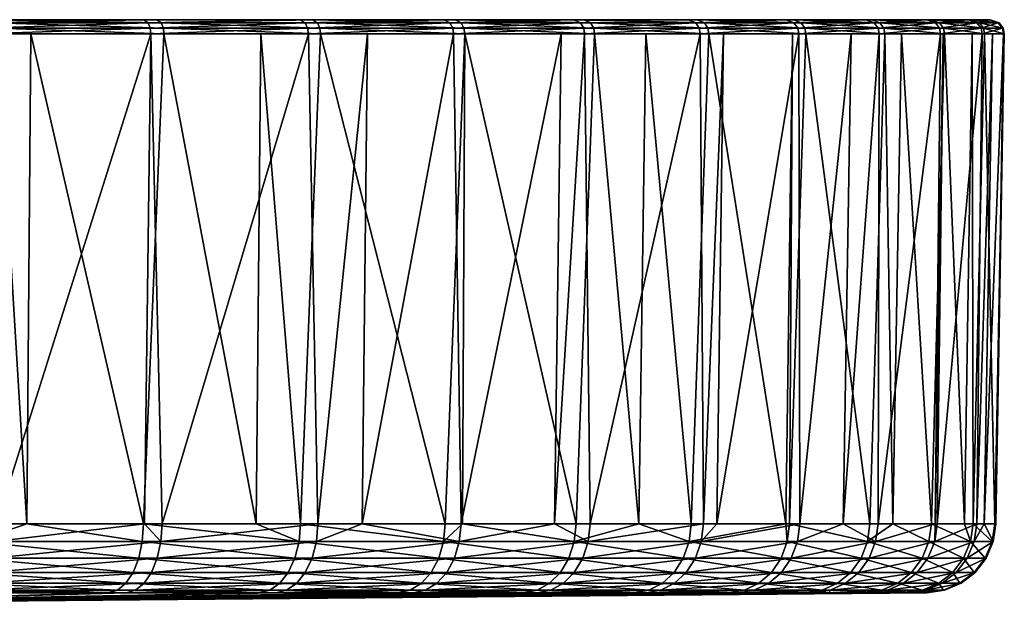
# Model space of a CAD drawing. Extents: x -0.0374 to 0.0374, y -0.0584 to -0.0009.
# Tile 17 of 17: x 0.0164 to 0.0374, y -0.0136 to -0.0009. Entities that reach past the tile are written whole.
import ezdxf

# ---------------------------------------------------------------- set-up
doc = ezdxf.new("R2010")
doc.units = 0
doc.layers.add('mesh', color=7, linetype='CONTINUOUS')

msp = doc.modelspace()

# ---------------------------------------------------------------- meshes
at = {"layer": 'mesh'}
mesh = msp.add_polyface(dxfattribs=at)
corners = [(0.013927, -0.011645, 0.072556), (0.013996, -0.001157, 0.072726), (0.015594, -0.001157, 0.072098), (0.015893, -0.001157, 0.00404), (0.01662, -0.001157, 0.00443), (0.019471, -0.001157, 0.005958), (0.021542, -0.001157, 0.007375), (0.022822, -0.001157, 0.008251), (0.011816, -0.001157, 0.073584), (0.015883, -0.001035, 0.004062), (0.01212, -0.001035, 0.002544), (0.019459, -0.001035, 0.005978), (0.022807, -0.001035, 0.00827), (0.019189, -0.001157, 0.070212), (0.022545, -0.001035, 0.067929), (0.02256, -0.001157, 0.067949), (0.019177, -0.001035, 0.070192), (0.015584, -0.001035, 0.072076), (0.011809, -0.001035, 0.073561), (0.015845, -0.000917, 0.004143), (0.012091, -0.000917, 0.002629), (0.019412, -0.000917, 0.006055), (0.022752, -0.000917, 0.008341), (0.022491, -0.000917, 0.067858), (0.019131, -0.000917, 0.070114), (0.015547, -0.000917, 0.071994), (0.01178, -0.000917, 0.073476), (0.022639, -0.000852, 0.008489), (0.022379, -0.000852, 0.067709), (0.015766, -0.000852, 0.004312), (0.012031, -0.000852, 0.002805), (0.019316, -0.000852, 0.006214), (0.019036, -0.000852, 0.069954), (0.015469, -0.000852, 0.071825), (0.011722, -0.000852, 0.073299), (0.036678, -0.000852, 0.044178), (0.02546, -0.000852, 0.065115)]
mesh.append_faces([[corners[k] for k in face] for face in [(0, 1, 2, 2), (3, 4, 5, 5), (5, 6, 7, 7), (2, 1, 8, 8), (3, 9, 10, 10), (5, 9, 3, 3), (5, 11, 9, 9), (7, 11, 5, 5), (7, 12, 11, 11), (13, 14, 15, 15), (13, 16, 14, 14), (2, 16, 13, 13), (2, 17, 16, 16), (8, 17, 2, 2), (8, 18, 17, 17), (9, 19, 20, 20), (11, 19, 9, 9), (11, 21, 19, 19), (12, 21, 11, 11), (12, 22, 21, 21), (16, 23, 14, 14), (16, 24, 23, 23), (17, 24, 16, 16), (17, 25, 24, 24), (18, 25, 17, 17), (18, 26, 25, 25), (22, 27, 21, 21), (24, 28, 23, 23), (19, 29, 30, 30), (21, 29, 19, 19), (21, 31, 29, 29), (27, 31, 21, 21), (24, 32, 28, 28), (25, 32, 24, 24), (25, 33, 32, 32), (26, 33, 25, 25), (26, 34, 33, 33), (35, 29, 31, 31), (34, 29, 33, 33), (34, 30, 29, 29), (29, 32, 33, 33), (29, 28, 32, 32), (36, 28, 29, 29)]])
mesh = msp.add_polyface(dxfattribs=at)
corners = [(0.025904, -0.001157, 0.010892), (0.022807, -0.001035, 0.00827), (0.022822, -0.001157, 0.008251), (0.025888, -0.001035, 0.01091), (0.028683, -0.001157, 0.013852), (0.028665, -0.001035, 0.013867), (0.031126, -0.001157, 0.017095), (0.031106, -0.001035, 0.017108), (0.02847, -0.001157, 0.062399), (0.028452, -0.001035, 0.062383), (0.030922, -0.001035, 0.059164), (0.025665, -0.001157, 0.065334), (0.025649, -0.001035, 0.065316), (0.02256, -0.001157, 0.067949), (0.022545, -0.001035, 0.067929), (0.022752, -0.000917, 0.008341), (0.025826, -0.000917, 0.010975), (0.028596, -0.000917, 0.013925), (0.031031, -0.000917, 0.017158), (0.030847, -0.000917, 0.059113), (0.028384, -0.000917, 0.062325), (0.025587, -0.000917, 0.065251), (0.022491, -0.000917, 0.067858), (0.022639, -0.000852, 0.008489), (0.025697, -0.000852, 0.011109), (0.028454, -0.000852, 0.014045), (0.028242, -0.000852, 0.062203), (0.02546, -0.000852, 0.065115), (0.022379, -0.000852, 0.067709), (0.030877, -0.000852, 0.017262), (0.030694, -0.000852, 0.059008), (0.015766, -0.000852, 0.004312), (0.032785, -0.000852, 0.055566), (0.036678, -0.000852, 0.044178), (0.019316, -0.000852, 0.006214), (0.037149, -0.000852, 0.036149), (0.037131, -0.000852, 0.040177), (0.034492, -0.000852, 0.051919), (0.035795, -0.000852, 0.048108), (0.035882, -0.000852, 0.028207)]
mesh.append_faces([[corners[k] for k in face] for face in [(0, 1, 2, 2), (0, 3, 1, 1), (4, 3, 0, 0), (4, 5, 3, 3), (6, 5, 4, 4), (6, 7, 5, 5), (8, 9, 10, 10), (11, 9, 8, 8), (11, 12, 9, 9), (13, 12, 11, 11), (13, 14, 12, 12), (3, 15, 1, 1), (3, 16, 15, 15), (5, 16, 3, 3), (5, 17, 16, 16), (7, 17, 5, 5), (7, 18, 17, 17), (9, 19, 10, 10), (9, 20, 19, 19), (12, 20, 9, 9), (12, 21, 20, 20), (14, 21, 12, 12), (14, 22, 21, 21), (16, 23, 15, 15), (16, 24, 23, 23), (17, 24, 16, 16), (17, 25, 24, 24), (18, 25, 17, 17), (20, 26, 19, 19), (21, 26, 20, 20), (21, 27, 26, 26), (22, 27, 21, 21), (22, 28, 27, 27), (18, 29, 25, 25), (26, 30, 19, 19), (31, 26, 27, 27), (31, 30, 26, 26), (32, 30, 31, 31), (23, 33, 34, 34), (35, 36, 23, 23), (31, 37, 32, 32), (31, 38, 37, 37), (33, 38, 31, 31), (24, 39, 23, 23)]])
mesh = msp.add_polyface(dxfattribs=at)
corners = [(0.033998, -0.011645, 0.053241), (0.034169, -0.001157, 0.053317), (0.03477, -0.001157, 0.052031), (0.033074, -0.011645, 0.055271), (0.03305, -0.001157, 0.055708), (0.031296, -0.011645, 0.058268), (0.031438, -0.001157, 0.05836), (0.031012, -0.011645, 0.058746), (0.030941, -0.001157, 0.059177), (0.032917, -0.001157, 0.020101), (0.033204, -0.001157, 0.020583), (0.031126, -0.001157, 0.017095), (0.031106, -0.001035, 0.017108), (0.033183, -0.001035, 0.020594), (0.034892, -0.001157, 0.024275), (0.03487, -0.001035, 0.024284), (0.036172, -0.001157, 0.028128), (0.034748, -0.001035, 0.052022), (0.033029, -0.001035, 0.055697), (0.030922, -0.001035, 0.059164), (0.02847, -0.001157, 0.062399), (0.031031, -0.000917, 0.017158), (0.033103, -0.000917, 0.020636), (0.034786, -0.000917, 0.024316), (0.036149, -0.001035, 0.028134), (0.034665, -0.000917, 0.051988), (0.032949, -0.000917, 0.055654), (0.030847, -0.000917, 0.059113), (0.030877, -0.000852, 0.017262), (0.032938, -0.000852, 0.020722), (0.034613, -0.000852, 0.024385), (0.036062, -0.000917, 0.028158), (0.034492, -0.000852, 0.051919), (0.035795, -0.000852, 0.048108), (0.032785, -0.000852, 0.055566), (0.030694, -0.000852, 0.059008), (0.022639, -0.000852, 0.008489), (0.037131, -0.000852, 0.040177), (0.036678, -0.000852, 0.044178), (0.036731, -0.000852, 0.032144), (0.037149, -0.000852, 0.036149), (0.035882, -0.000852, 0.028207), (0.025697, -0.000852, 0.011109), (0.028454, -0.000852, 0.014045)]
mesh.append_faces([[corners[k] for k in face] for face in [(0, 1, 2, 2), (3, 4, 1, 1), (5, 6, 4, 4), (7, 8, 6, 6), (9, 10, 11, 11), (1, 4, 2, 2), (6, 8, 4, 4), (10, 12, 11, 11), (10, 13, 12, 12), (14, 13, 10, 10), (14, 15, 13, 13), (16, 15, 14, 14), (4, 17, 2, 2), (4, 18, 17, 17), (8, 18, 4, 4), (8, 19, 18, 18), (20, 19, 8, 8), (13, 21, 12, 12), (13, 22, 21, 21), (15, 22, 13, 13), (15, 23, 22, 22), (24, 23, 15, 15), (18, 25, 17, 17), (18, 26, 25, 25), (19, 26, 18, 18), (19, 27, 26, 26), (22, 28, 21, 21), (22, 29, 28, 28), (23, 29, 22, 22), (23, 30, 29, 29), (31, 30, 23, 23), (25, 32, 33, 33), (26, 32, 25, 25), (26, 34, 32, 32), (27, 34, 26, 26), (27, 35, 34, 34), (36, 37, 38, 38), (36, 39, 40, 40), (36, 41, 39, 39), (42, 43, 41, 41), (41, 29, 30, 30), (41, 28, 29, 29), (43, 28, 41, 41)]])
mesh = msp.add_polyface(dxfattribs=at)
corners = [(0.034747, -0.011645, 0.051594), (0.03477, -0.001157, 0.052031), (0.036084, -0.001157, 0.048189), (0.035246, -0.001157, 0.02534), (0.036172, -0.001157, 0.028128), (0.034892, -0.001157, 0.024275), (0.036763, -0.001157, 0.030871), (0.037027, -0.001157, 0.032096), (0.037446, -0.001157, 0.036564), (0.03743, -0.001157, 0.040194), (0.037448, -0.001157, 0.036134), (0.037193, -0.001157, 0.042294), (0.036974, -0.001157, 0.044228), (0.036141, -0.001157, 0.047932), (0.036149, -0.001035, 0.028134), (0.03487, -0.001035, 0.024284), (0.037003, -0.001035, 0.0321), (0.037424, -0.001035, 0.036136), (0.037407, -0.001035, 0.040193), (0.03695, -0.001035, 0.044224), (0.036061, -0.001035, 0.048183), (0.034748, -0.001035, 0.052022), (0.036062, -0.000917, 0.028158), (0.034786, -0.000917, 0.024316), (0.036915, -0.000917, 0.032114), (0.037335, -0.000917, 0.03614), (0.037317, -0.000917, 0.040188), (0.036862, -0.000917, 0.044209), (0.035974, -0.000917, 0.048158), (0.034665, -0.000917, 0.051988), (0.035882, -0.000852, 0.028207), (0.034613, -0.000852, 0.024385), (0.036731, -0.000852, 0.032144), (0.037149, -0.000852, 0.036149), (0.037131, -0.000852, 0.040177), (0.036678, -0.000852, 0.044178), (0.035795, -0.000852, 0.048108)]
mesh.append_faces([[corners[k] for k in face] for face in [(0, 1, 2, 2), (3, 4, 5, 5), (6, 7, 4, 4), (8, 9, 10, 10), (11, 12, 9, 9), (13, 2, 12, 12), (4, 14, 15, 15), (7, 14, 4, 4), (7, 16, 14, 14), (10, 16, 7, 7), (10, 17, 16, 16), (9, 17, 10, 10), (9, 18, 17, 17), (12, 18, 9, 9), (12, 19, 18, 18), (2, 19, 12, 12), (2, 20, 19, 19), (1, 20, 2, 2), (1, 21, 20, 20), (14, 22, 23, 23), (16, 22, 14, 14), (16, 24, 22, 22), (17, 24, 16, 16), (17, 25, 24, 24), (18, 25, 17, 17), (18, 26, 25, 25), (19, 26, 18, 18), (19, 27, 26, 26), (20, 27, 19, 19), (20, 28, 27, 27), (21, 28, 20, 20), (21, 29, 28, 28), (22, 30, 31, 31), (24, 30, 22, 22), (24, 32, 30, 30), (25, 32, 24, 24), (25, 33, 32, 32), (26, 33, 25, 25), (26, 34, 33, 33), (27, 34, 26, 26), (27, 35, 34, 34), (28, 35, 27, 27), (28, 36, 35, 35), (29, 36, 28, 28)]])
mesh = msp.add_polyface(dxfattribs=at)
corners = [(0.015432, -0.012025, 0.004091), (0.011675, -0.012025, 0.002621), (0.01537, -0.012379, 0.004228), (0.01579, -0.012379, 0.071578), (0.019406, -0.012025, 0.069802), (0.019328, -0.012379, 0.069674), (0.015854, -0.012025, 0.071714), (0.015455, -0.011645, 0.00404), (0.011693, -0.011645, 0.002568), (0.016535, -0.011645, 0.004603), (0.018931, -0.012379, 0.006087), (0.019008, -0.012025, 0.005958), (0.019036, -0.011645, 0.00591), (0.022361, -0.012025, 0.008201), (0.022271, -0.012379, 0.008321), (0.021441, -0.011645, 0.007519), (0.022394, -0.011645, 0.008156), (0.025452, -0.012025, 0.010793), (0.022765, -0.011645, 0.067562), (0.023709, -0.011645, 0.06675), (0.022731, -0.012025, 0.067518), (0.022639, -0.012379, 0.067399), (0.012067, -0.012379, 0.073088), (0.012116, -0.012025, 0.073231), (0.013927, -0.011645, 0.072556), (0.019435, -0.011645, 0.06985), (0.019057, -0.011645, 0.070054), (0.015878, -0.011645, 0.071765), (0.01662, -0.001157, 0.00443), (0.021542, -0.001157, 0.007375), (0.012134, -0.011645, 0.073283), (0.013996, -0.001157, 0.072726), (0.015893, -0.001157, 0.00404), (0.012128, -0.001157, 0.002521), (0.019471, -0.001157, 0.005958), (0.022822, -0.001157, 0.008251), (0.02256, -0.001157, 0.067949), (0.023822, -0.001157, 0.066886), (0.019189, -0.001157, 0.070212), (0.015594, -0.001157, 0.072098)]
mesh.append_faces([[corners[k] for k in face] for face in [(0, 1, 2, 2), (3, 4, 5, 5), (6, 4, 3, 3), (0, 7, 8, 8), (9, 7, 0, 0), (10, 0, 2, 2), (11, 0, 10, 10), (11, 9, 0, 0), (12, 9, 11, 11), (11, 13, 12, 12), (11, 14, 13, 13), (10, 14, 11, 11), (13, 15, 12, 12), (13, 16, 15, 15), (17, 16, 13, 13), (18, 19, 20, 20), (20, 4, 18, 18), (20, 5, 4, 4), (21, 5, 20, 20), (22, 6, 3, 3), (23, 24, 6, 6), (4, 25, 18, 18), (4, 26, 25, 25), (6, 26, 4, 4), (6, 27, 26, 26), (24, 27, 6, 6), (12, 28, 9, 9), (16, 29, 15, 15), (30, 31, 24, 24), (7, 32, 33, 33), (9, 32, 7, 7), (9, 28, 32, 32), (12, 34, 28, 28), (15, 34, 12, 12), (15, 29, 34, 34), (16, 35, 29, 29), (18, 36, 37, 37), (25, 36, 18, 18), (25, 38, 36, 36), (26, 38, 25, 25), (27, 38, 26, 26), (27, 39, 38, 38), (24, 39, 27, 27)]])
mesh = msp.add_polyface(dxfattribs=at)
corners = [(0.02813, -0.012379, 0.013803), (0.030581, -0.012379, 0.016986), (0.028244, -0.012025, 0.013704), (0.025452, -0.012025, 0.010793), (0.022361, -0.012025, 0.008201), (0.025349, -0.012379, 0.010903), (0.025685, -0.012379, 0.064779), (0.028545, -0.012025, 0.061941), (0.02843, -0.012379, 0.061845), (0.025789, -0.012025, 0.064887), (0.02549, -0.011645, 0.010752), (0.022394, -0.011645, 0.008156), (0.025855, -0.011645, 0.011133), (0.028286, -0.011645, 0.013668), (0.029631, -0.011645, 0.015414), (0.030705, -0.012025, 0.016901), (0.030751, -0.011645, 0.016869), (0.030966, -0.012025, 0.058715), (0.030841, -0.012379, 0.058631), (0.022639, -0.012379, 0.067399), (0.022731, -0.012025, 0.067518), (0.023709, -0.011645, 0.06675), (0.028588, -0.011645, 0.061977), (0.031012, -0.011645, 0.058746), (0.027823, -0.011645, 0.062794), (0.025828, -0.011645, 0.064928), (0.029776, -0.001157, 0.015302), (0.027968, -0.001157, 0.062924), (0.022765, -0.011645, 0.067562), (0.023822, -0.001157, 0.066886), (0.022822, -0.001157, 0.008251), (0.025904, -0.001157, 0.010892), (0.028683, -0.001157, 0.013852), (0.02847, -0.001157, 0.062399), (0.030941, -0.001157, 0.059177), (0.025665, -0.001157, 0.065334), (0.031126, -0.001157, 0.017095), (0.02256, -0.001157, 0.067949)]
mesh.append_faces([[corners[k] for k in face] for face in [(0, 1, 2, 2), (3, 4, 5, 5), (6, 7, 8, 8), (9, 7, 6, 6), (3, 10, 11, 11), (12, 10, 3, 3), (0, 3, 5, 5), (2, 3, 0, 0), (2, 12, 3, 3), (13, 12, 2, 2), (2, 14, 13, 13), (2, 15, 14, 14), (1, 15, 2, 2), (15, 16, 14, 14), (17, 8, 7, 7), (18, 8, 17, 17), (19, 9, 6, 6), (20, 9, 19, 19), (20, 21, 9, 9), (7, 22, 23, 23), (7, 24, 22, 22), (9, 24, 7, 7), (9, 25, 24, 24), (21, 25, 9, 9), (16, 26, 14, 14), (25, 27, 24, 24), (28, 29, 21, 21), (10, 30, 11, 11), (10, 31, 30, 30), (12, 31, 10, 10), (13, 31, 12, 12), (13, 32, 31, 31), (14, 32, 13, 13), (14, 26, 32, 32), (22, 33, 34, 34), (24, 33, 22, 22), (24, 27, 33, 33), (25, 35, 27, 27), (21, 35, 25, 25), (21, 29, 35, 35), (26, 36, 32, 32), (27, 35, 33, 33), (29, 37, 35, 35)]])
mesh = msp.add_polyface(dxfattribs=at)
corners = [(0.032806, -0.012025, 0.020344), (0.032856, -0.011645, 0.020318), (0.032772, -0.011645, 0.02018), (0.034523, -0.012025, 0.023995), (0.034575, -0.011645, 0.023974), (0.037188, -0.012025, 0.035751), (0.037244, -0.011645, 0.035748), (0.036782, -0.011645, 0.031734), (0.037249, -0.011645, 0.036571), (0.037213, -0.012025, 0.039785), (0.037269, -0.011645, 0.039788), (0.035959, -0.012025, 0.047743), (0.036013, -0.011645, 0.047757), (0.036857, -0.011645, 0.043807), (0.035971, -0.011645, 0.047885), (0.034695, -0.012025, 0.051574), (0.034747, -0.011645, 0.051594), (0.032917, -0.001157, 0.020101), (0.035889, -0.011645, 0.027794), (0.035246, -0.001157, 0.02534), (0.035067, -0.011645, 0.025405), (0.036763, -0.001157, 0.030871), (0.036594, -0.011645, 0.030904), (0.037446, -0.001157, 0.036564), (0.037193, -0.001157, 0.042294), (0.037014, -0.011645, 0.042274), (0.036141, -0.001157, 0.047932), (0.033074, -0.011645, 0.055271), (0.034169, -0.001157, 0.053317), (0.033998, -0.011645, 0.053241), (0.031012, -0.011645, 0.058746), (0.031438, -0.001157, 0.05836), (0.031296, -0.011645, 0.058268), (0.030751, -0.011645, 0.016869), (0.031126, -0.001157, 0.017095), (0.029776, -0.001157, 0.015302), (0.033204, -0.001157, 0.020583), (0.034892, -0.001157, 0.024275), (0.036172, -0.001157, 0.028128), (0.037027, -0.001157, 0.032096), (0.037448, -0.001157, 0.036134), (0.03743, -0.001157, 0.040194), (0.036974, -0.001157, 0.044228), (0.036084, -0.001157, 0.048189), (0.03477, -0.001157, 0.052031), (0.03305, -0.001157, 0.055708), (0.028588, -0.011645, 0.061977), (0.030941, -0.001157, 0.059177)]
mesh.append_faces([[corners[k] for k in face] for face in [(0, 1, 2, 2), (3, 4, 1, 1), (5, 6, 7, 7), (5, 8, 6, 6), (9, 10, 8, 8), (11, 12, 13, 13), (11, 14, 12, 12), (15, 16, 14, 14), (1, 17, 2, 2), (18, 19, 20, 20), (7, 21, 22, 22), (10, 23, 8, 8), (13, 24, 25, 25), (14, 26, 12, 12), (27, 28, 29, 29), (30, 31, 32, 32), (33, 34, 35, 35), (2, 34, 33, 33), (2, 17, 34, 34), (1, 36, 17, 17), (4, 36, 1, 1), (4, 37, 36, 36), (20, 37, 4, 4), (20, 19, 37, 37), (18, 38, 19, 19), (22, 38, 18, 18), (22, 21, 38, 38), (7, 39, 21, 21), (6, 39, 7, 7), (6, 40, 39, 39), (8, 40, 6, 6), (8, 23, 40, 40), (10, 41, 23, 23), (25, 41, 10, 10), (25, 24, 41, 41), (13, 42, 24, 24), (12, 42, 13, 13), (12, 26, 42, 42), (14, 43, 26, 26), (16, 43, 14, 14), (29, 44, 16, 16), (32, 45, 27, 27), (46, 47, 30, 30)]])
mesh = msp.add_polyface(dxfattribs=at)
corners = [(0.030966, -0.012025, 0.058715), (0.031012, -0.011645, 0.058746), (0.031296, -0.011645, 0.058268), (0.036727, -0.012025, 0.031743), (0.036782, -0.011645, 0.031734), (0.036594, -0.011645, 0.030904), (0.032806, -0.012025, 0.020344), (0.034384, -0.012379, 0.024051), (0.034523, -0.012025, 0.023995), (0.030705, -0.012025, 0.016901), (0.032674, -0.012379, 0.020415), (0.037213, -0.012025, 0.039785), (0.037188, -0.012025, 0.035751), (0.037063, -0.012379, 0.039778), (0.034555, -0.012379, 0.051519), (0.035959, -0.012025, 0.047743), (0.035814, -0.012379, 0.047704), (0.034695, -0.012025, 0.051574), (0.030581, -0.012379, 0.016986), (0.032772, -0.011645, 0.02018), (0.030751, -0.011645, 0.016869), (0.032856, -0.011645, 0.020318), (0.035067, -0.011645, 0.025405), (0.034575, -0.011645, 0.023974), (0.03569, -0.012379, 0.02785), (0.035835, -0.012025, 0.027809), (0.035889, -0.011645, 0.027794), (0.036578, -0.012379, 0.031769), (0.037038, -0.012379, 0.03576), (0.036653, -0.012379, 0.043774), (0.036802, -0.012025, 0.043798), (0.037014, -0.011645, 0.042274), (0.036857, -0.011645, 0.043807), (0.037249, -0.011645, 0.036571), (0.037269, -0.011645, 0.039788), (0.035971, -0.011645, 0.047885), (0.033998, -0.011645, 0.053241), (0.034747, -0.011645, 0.051594), (0.032891, -0.012379, 0.055176), (0.033024, -0.012025, 0.055245), (0.033074, -0.011645, 0.055271), (0.030841, -0.012379, 0.058631), (0.028545, -0.012025, 0.061941)]
mesh.append_faces([[corners[k] for k in face] for face in [(0, 1, 2, 2), (3, 4, 5, 5), (6, 7, 8, 8), (9, 10, 6, 6), (11, 12, 13, 13), (14, 15, 16, 16), (17, 15, 14, 14), (18, 10, 9, 9), (9, 19, 20, 20), (6, 19, 9, 9), (8, 21, 6, 6), (22, 23, 8, 8), (24, 8, 7, 7), (25, 8, 24, 24), (25, 22, 8, 8), (26, 22, 25, 25), (27, 25, 24, 24), (3, 25, 27, 27), (3, 26, 25, 25), (5, 26, 3, 3), (3, 12, 4, 4), (3, 28, 12, 12), (27, 28, 3, 3), (29, 11, 13, 13), (30, 11, 29, 29), (30, 31, 11, 11), (32, 31, 30, 30), (11, 33, 12, 12), (31, 34, 11, 11), (30, 15, 32, 32), (30, 16, 15, 15), (29, 16, 30, 30), (17, 35, 15, 15), (36, 37, 17, 17), (38, 17, 14, 14), (39, 17, 38, 38), (39, 36, 17, 17), (40, 36, 39, 39), (41, 39, 38, 38), (0, 39, 41, 41), (0, 40, 39, 39), (2, 40, 0, 0), (0, 42, 1, 1)]])
mesh = msp.add_polyface(dxfattribs=at)
corners = [(0.027453, -0.013119, 0.061026), (0.029782, -0.013119, 0.057923), (0.012233, -0.013299, 0.050041), (0.024803, -0.013119, 0.063859), (0.021862, -0.013119, 0.066389), (0.012233, -0.013298, 0.025789), (0.027164, -0.013119, 0.014633), (0.024478, -0.013119, 0.011833), (0.029531, -0.013119, 0.017707), (0.031552, -0.013119, 0.021019), (0.033203, -0.013119, 0.02453), (0.021734, -0.013065, 0.009036), (0.021506, -0.013119, 0.00934), (0.025066, -0.013065, 0.064134), (0.024738, -0.013065, 0.011556), (0.021947, -0.012916, 0.008753), (0.02498, -0.012916, 0.011297), (0.022129, -0.012682, 0.008509), (0.025188, -0.012682, 0.011075), (0.022271, -0.012379, 0.008321), (0.025349, -0.012379, 0.010903), (0.022361, -0.012025, 0.008201), (0.027745, -0.013065, 0.06127), (0.018931, -0.012379, 0.006087), (0.018811, -0.012682, 0.00629), (0.018656, -0.012916, 0.006552), (0.018475, -0.013065, 0.006856), (0.027452, -0.013065, 0.014385), (0.027721, -0.012916, 0.014155), (0.022094, -0.013065, 0.066691), (0.025311, -0.012916, 0.064389), (0.02231, -0.012916, 0.066971), (0.025522, -0.012682, 0.064609), (0.022495, -0.012682, 0.067212), (0.025685, -0.012379, 0.064779), (0.022639, -0.012379, 0.067399), (0.019205, -0.012682, 0.069473), (0.019328, -0.012379, 0.069674), (0.019047, -0.012916, 0.069213), (0.018862, -0.013065, 0.068911), (0.018664, -0.013119, 0.068587), (0.034584, -0.013119, 0.04737), (0.035395, -0.013119, 0.043576), (0.013262, -0.01332, 0.039669), (0.03579, -0.013119, 0.039717), (0.035766, -0.013119, 0.035837), (0.013347, -0.01332, 0.037275), (0.012751, -0.01332, 0.042011), (0.012233, -0.01332, 0.043255), (0.033703, -0.013119, 0.050041)]
mesh.append_faces([[corners[k] for k in face] for face in [(0, 1, 2, 2), (2, 3, 0, 0), (2, 4, 3, 3), (5, 6, 7, 7), (5, 8, 6, 6), (9, 8, 5, 5), (10, 9, 5, 5), (11, 12, 7, 7), (13, 3, 4, 4), (14, 11, 7, 7), (14, 15, 11, 11), (16, 15, 14, 14), (16, 17, 15, 15), (18, 17, 16, 16), (18, 19, 17, 17), (20, 19, 18, 18), (20, 21, 19, 19), (13, 22, 3, 3), (23, 17, 19, 19), (24, 17, 23, 23), (24, 15, 17, 17), (25, 11, 15, 15), (26, 12, 11, 11), (27, 16, 14, 14), (28, 18, 16, 16), (29, 13, 4, 4), (29, 30, 13, 13), (31, 30, 29, 29), (31, 32, 30, 30), (33, 32, 31, 31), (33, 34, 32, 32), (35, 34, 33, 33), (35, 36, 37, 37), (33, 36, 35, 35), (33, 38, 36, 36), (31, 38, 33, 33), (31, 39, 38, 38), (29, 39, 31, 31), (29, 40, 39, 39), (4, 40, 29, 29), (41, 42, 43, 43), (44, 45, 46, 46), (47, 48, 49, 49)]])
mesh = msp.add_polyface(dxfattribs=at)
corners = [(0.034951, -0.013065, 0.04747), (0.034584, -0.013119, 0.04737), (0.033703, -0.013119, 0.050041), (0.033555, -0.013065, 0.024387), (0.033203, -0.013119, 0.02453), (0.033636, -0.013119, 0.025789), (0.034465, -0.013119, 0.028199), (0.034831, -0.013065, 0.028095), (0.035322, -0.013119, 0.031983), (0.033369, -0.013119, 0.051055), (0.033723, -0.013065, 0.051193), (0.031761, -0.013119, 0.054586), (0.032098, -0.013065, 0.054762), (0.029782, -0.013119, 0.057923), (0.032199, -0.012916, 0.020671), (0.033883, -0.012916, 0.024254), (0.032467, -0.012682, 0.020527), (0.031887, -0.013065, 0.020839), (0.031552, -0.013119, 0.021019), (0.030387, -0.012682, 0.017119), (0.030581, -0.012379, 0.016986), (0.030136, -0.012916, 0.017292), (0.029845, -0.013065, 0.017492), (0.034166, -0.012682, 0.02414), (0.034384, -0.012379, 0.024051), (0.032674, -0.012379, 0.020415), (0.032806, -0.012025, 0.020344), (0.035293, -0.012916, 0.047562), (0.034052, -0.012916, 0.051322), (0.034336, -0.012682, 0.051433), (0.035587, -0.012682, 0.047642), (0.034555, -0.012379, 0.051519), (0.035814, -0.012379, 0.047704), (0.035171, -0.012916, 0.027998), (0.035464, -0.012682, 0.027915), (0.032412, -0.012916, 0.054926), (0.032682, -0.012682, 0.055067), (0.032891, -0.012379, 0.055176), (0.030098, -0.013065, 0.058134), (0.030392, -0.012916, 0.058331), (0.030645, -0.012682, 0.0585), (0.030841, -0.012379, 0.058631)]
mesh.append_faces([[corners[k] for k in face] for face in [(0, 1, 2, 2), (3, 4, 5, 5), (5, 6, 7, 7), (8, 7, 6, 6), (2, 9, 10, 10), (11, 10, 9, 9), (12, 11, 13, 13), (14, 15, 16, 16), (14, 3, 15, 15), (17, 3, 14, 14), (17, 4, 3, 3), (18, 4, 17, 17), (19, 16, 20, 20), (19, 14, 16, 16), (21, 17, 14, 14), (22, 18, 17, 17), (23, 24, 25, 25), (26, 25, 24, 24), (10, 0, 2, 2), (10, 27, 0, 0), (28, 27, 10, 10), (29, 30, 28, 28), (31, 32, 29, 29), (16, 25, 20, 20), (16, 23, 25, 25), (15, 23, 16, 16), (7, 3, 5, 5), (7, 15, 3, 3), (33, 15, 7, 7), (33, 23, 15, 15), (34, 24, 23, 23), (12, 10, 11, 11), (12, 28, 10, 10), (35, 28, 12, 12), (35, 29, 28, 28), (36, 29, 35, 35), (36, 31, 29, 29), (37, 31, 36, 36), (38, 35, 12, 12), (39, 36, 35, 35), (40, 36, 39, 39), (40, 37, 36, 36), (41, 37, 40, 40)]])
mesh = msp.add_polyface(dxfattribs=at)
corners = [(0.036145, -0.013065, 0.035814), (0.035766, -0.013119, 0.035837), (0.03579, -0.013119, 0.039717), (0.03617, -0.013065, 0.039735), (0.035395, -0.013119, 0.043576), (0.036499, -0.012916, 0.035793), (0.036524, -0.012916, 0.039752), (0.036803, -0.012682, 0.035774), (0.036828, -0.012682, 0.039766), (0.037038, -0.012379, 0.03576), (0.037063, -0.012379, 0.039778), (0.037188, -0.012025, 0.035751), (0.034052, -0.012916, 0.051322), (0.035587, -0.012682, 0.047642), (0.035293, -0.012916, 0.047562), (0.034336, -0.012682, 0.051433), (0.035814, -0.012379, 0.047704), (0.035464, -0.012682, 0.027915), (0.034166, -0.012682, 0.02414), (0.035171, -0.012916, 0.027998), (0.03569, -0.012379, 0.02785), (0.034384, -0.012379, 0.024051), (0.035697, -0.013065, 0.031919), (0.034831, -0.013065, 0.028095), (0.035322, -0.013119, 0.031983), (0.036046, -0.012916, 0.031859), (0.036347, -0.012682, 0.031808), (0.036578, -0.012379, 0.031769), (0.03577, -0.013065, 0.043635), (0.03612, -0.012916, 0.04369), (0.036421, -0.012682, 0.043738), (0.036653, -0.012379, 0.043774), (0.034951, -0.013065, 0.04747), (0.034584, -0.013119, 0.04737)]
mesh.append_faces([[corners[k] for k in face] for face in [(0, 1, 2, 2), (3, 2, 4, 4), (3, 0, 2, 2), (3, 5, 0, 0), (6, 5, 3, 3), (6, 7, 5, 5), (8, 7, 6, 6), (8, 9, 7, 7), (10, 9, 8, 8), (10, 11, 9, 9), (12, 13, 14, 14), (15, 16, 13, 13), (17, 18, 19, 19), (20, 21, 17, 17), (22, 23, 24, 24), (22, 19, 23, 23), (25, 19, 22, 22), (25, 17, 19, 19), (26, 17, 25, 25), (26, 20, 17, 17), (27, 20, 26, 26), (27, 7, 9, 9), (26, 7, 27, 27), (26, 5, 7, 7), (25, 5, 26, 26), (25, 0, 5, 5), (22, 0, 25, 25), (22, 1, 0, 0), (24, 1, 22, 22), (28, 3, 4, 4), (28, 6, 3, 3), (29, 6, 28, 28), (29, 8, 6, 6), (30, 8, 29, 29), (30, 10, 8, 8), (31, 10, 30, 30), (31, 13, 16, 16), (30, 13, 31, 31), (30, 14, 13, 13), (29, 14, 30, 30), (29, 32, 14, 14), (28, 32, 29, 29), (28, 33, 32, 32), (4, 33, 28, 28)]])
mesh = msp.add_polyface(dxfattribs=at)
corners = [(0.033703, -0.013119, 0.050041), (0.012233, -0.01332, 0.043255), (0.012233, -0.013299, 0.050041), (0.018664, -0.013119, 0.068587), (0.021862, -0.013119, 0.066389), (0.015248, -0.013119, 0.070425), (0.012233, -0.013298, 0.025789), (0.018281, -0.013119, 0.007183), (0.014842, -0.013119, 0.005387), (0.021506, -0.013119, 0.00934), (0.024478, -0.013119, 0.011833), (0.015, -0.013065, 0.005041), (0.018862, -0.013065, 0.068911), (0.015409, -0.013065, 0.070769), (0.019047, -0.012916, 0.069213), (0.01556, -0.012916, 0.07109), (0.019205, -0.012682, 0.069473), (0.01569, -0.012682, 0.071365), (0.019328, -0.012379, 0.069674), (0.01579, -0.012379, 0.071578), (0.018475, -0.013065, 0.006856), (0.015146, -0.012916, 0.004719), (0.018656, -0.012916, 0.006552), (0.015272, -0.012682, 0.004442), (0.018811, -0.012682, 0.00629), (0.01537, -0.012379, 0.004228), (0.018931, -0.012379, 0.006087), (0.021947, -0.012916, 0.008753), (0.021734, -0.013065, 0.009036), (0.01199, -0.012682, 0.072866), (0.015118, -0.013602, 0.035971), (0.015169, -0.013498, 0.038498), (0.01504, -0.013498, 0.035982), (0.015248, -0.013602, 0.038501), (0.014871, -0.013498, 0.041), (0.015065, -0.013419, 0.038494), (0.014937, -0.013419, 0.035996), (0.01477, -0.013419, 0.040979), (0.014945, -0.013369, 0.03849), (0.014817, -0.013369, 0.036012), (0.014652, -0.013369, 0.040954), (0.014816, -0.013352, 0.038486), (0.014525, -0.013352, 0.040928), (0.034584, -0.013119, 0.04737), (0.013262, -0.01332, 0.039669), (0.012751, -0.01332, 0.042011), (0.03579, -0.013119, 0.039717), (0.013347, -0.01332, 0.037275), (0.035322, -0.013119, 0.031983), (0.013003, -0.01332, 0.034903), (0.033636, -0.013119, 0.025789), (0.012241, -0.01332, 0.032631)]
mesh.append_faces([[corners[k] for k in face] for face in [(0, 1, 2, 2), (3, 4, 2, 2), (2, 5, 3, 3), (6, 7, 8, 8), (6, 9, 7, 7), (10, 9, 6, 6), (11, 8, 7, 7), (12, 3, 5, 5), (13, 12, 5, 5), (13, 14, 12, 12), (15, 14, 13, 13), (15, 16, 14, 14), (17, 16, 15, 15), (17, 18, 16, 16), (19, 18, 17, 17), (20, 11, 7, 7), (20, 21, 11, 11), (22, 21, 20, 20), (22, 23, 21, 21), (24, 23, 22, 22), (24, 25, 23, 23), (26, 25, 24, 24), (22, 27, 24, 24), (20, 28, 22, 22), (7, 9, 20, 20), (29, 19, 17, 17), (30, 31, 32, 32), (33, 34, 31, 31), (32, 35, 36, 36), (31, 35, 32, 32), (31, 37, 35, 35), (34, 37, 31, 31), (36, 38, 39, 39), (35, 38, 36, 36), (35, 40, 38, 38), (37, 40, 35, 35), (38, 41, 39, 39), (38, 42, 41, 41), (43, 44, 45, 45), (44, 46, 47, 47), (47, 48, 49, 49), (50, 51, 49, 49), (50, 6, 51, 51)]])
mesh = msp.add_polyface(dxfattribs=at)
corners = [(0.033703, -0.013119, 0.050041), (0.012233, -0.013299, 0.050041), (0.033369, -0.013119, 0.051055), (0.031761, -0.013119, 0.054586), (0.029782, -0.013119, 0.057923), (0.033203, -0.013119, 0.02453), (0.012233, -0.013298, 0.025789), (0.033636, -0.013119, 0.025789), (0.024738, -0.013065, 0.011556), (0.024478, -0.013119, 0.011833), (0.027164, -0.013119, 0.014633), (0.027745, -0.013065, 0.06127), (0.027453, -0.013119, 0.061026), (0.024803, -0.013119, 0.063859), (0.030136, -0.012916, 0.017292), (0.032199, -0.012916, 0.020671), (0.030387, -0.012682, 0.017119), (0.029845, -0.013065, 0.017492), (0.031887, -0.013065, 0.020839), (0.029531, -0.013119, 0.017707), (0.031552, -0.013119, 0.021019), (0.02813, -0.012379, 0.013803), (0.030581, -0.012379, 0.016986), (0.027952, -0.012682, 0.013956), (0.027721, -0.012916, 0.014155), (0.027452, -0.013065, 0.014385), (0.025066, -0.013065, 0.064134), (0.028016, -0.012916, 0.061498), (0.025311, -0.012916, 0.064389), (0.028249, -0.012682, 0.061693), (0.025522, -0.012682, 0.064609), (0.02843, -0.012379, 0.061845), (0.025685, -0.012379, 0.064779), (0.02498, -0.012916, 0.011297), (0.025188, -0.012682, 0.011075), (0.025349, -0.012379, 0.010903), (0.030098, -0.013065, 0.058134), (0.032098, -0.013065, 0.054762), (0.030392, -0.012916, 0.058331), (0.032412, -0.012916, 0.054926), (0.030841, -0.012379, 0.058631), (0.030645, -0.012682, 0.0585), (0.034584, -0.013119, 0.04737), (0.012751, -0.01332, 0.042011), (0.013262, -0.01332, 0.039669), (0.035395, -0.013119, 0.043576), (0.03579, -0.013119, 0.039717), (0.013003, -0.01332, 0.034903), (0.034465, -0.013119, 0.028199), (0.035322, -0.013119, 0.031983), (0.013347, -0.01332, 0.037275), (0.035766, -0.013119, 0.035837)]
mesh.append_faces([[corners[k] for k in face] for face in [(0, 1, 2, 2), (1, 3, 2, 2), (1, 4, 3, 3), (5, 6, 7, 7), (8, 9, 10, 10), (11, 12, 13, 13), (14, 15, 16, 16), (17, 18, 14, 14), (19, 20, 17, 17), (21, 16, 22, 22), (23, 16, 21, 21), (23, 14, 16, 16), (24, 14, 23, 23), (24, 17, 14, 14), (25, 17, 24, 24), (25, 19, 17, 17), (10, 19, 25, 25), (26, 27, 11, 11), (28, 27, 26, 26), (28, 29, 27, 27), (30, 29, 28, 28), (30, 31, 29, 29), (32, 31, 30, 30), (25, 8, 10, 10), (24, 33, 25, 25), (23, 34, 24, 24), (23, 35, 34, 34), (21, 35, 23, 23), (36, 37, 4, 4), (38, 39, 36, 36), (40, 29, 31, 31), (41, 29, 40, 40), (41, 27, 29, 29), (38, 27, 41, 41), (38, 11, 27, 27), (36, 11, 38, 38), (36, 12, 11, 11), (4, 12, 36, 36), (42, 43, 0, 0), (44, 45, 46, 46), (47, 48, 7, 7), (47, 49, 48, 48), (50, 51, 49, 49)]])

doc.saveas('drawing.dxf')
